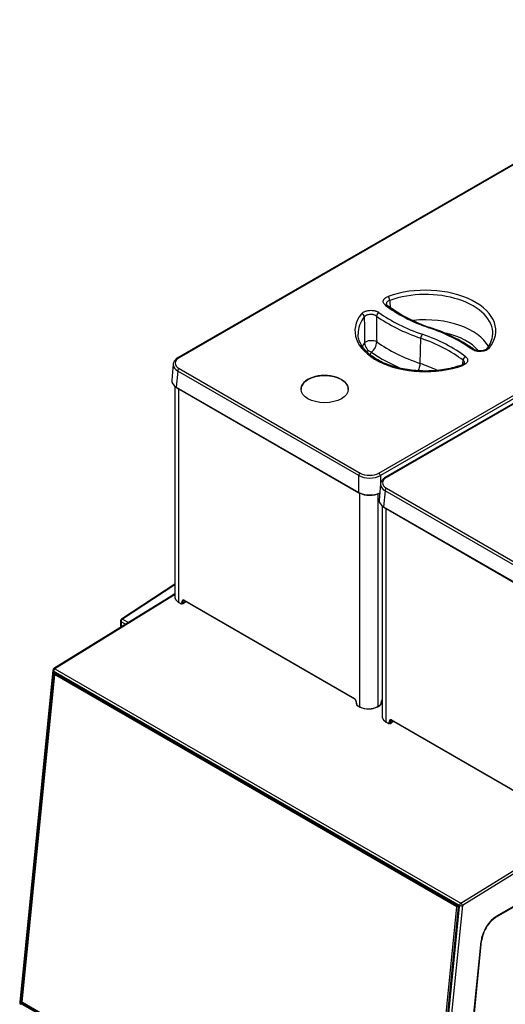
# Model space of a CAD drawing. Header units: millimetres. Extents: x 21 to 270, y 0 to 189.
# Tile 30 of 39: x 202 to 225, y 121 to 169. Entities that reach past the tile are written whole.
import ezdxf

# ---------------------------------------------------------------- set-up
doc = ezdxf.new("R2010")
doc.units = ezdxf.units.MM
doc.layers.add('134.125_BW4_CTM-', color=7, linetype='Continuous')
doc.layers.add('Standard', color=7, linetype='Continuous')

# ---------------------------------------------------------------- blocks, each defined once
blk = doc.blocks.new('SE')
at = {"layer": '134.125_BW4_CTM-', "color": 7, "linetype": 'Continuous'}
for p, q in [((38.988, 85.971), (10.644, 69.606)), ((39.038, 85.966), (10.694, 69.601)), ((20.37, 64.014), (48.715, 80.379)), ((48.786, 80.261), (20.441, 63.896)), ((49.029, 80.174), (20.685, 63.809)), ((49.079, 80.169), (20.735, 63.804)), ((22.367, 69.319), (22.394, 70.544)), ((10.406, 69.285), (10.335, 68.506)), ((10.623, 68.957), (10.552, 68.179)), ((19.389, 63.896), (10.623, 68.957)), ((10.694, 69.075), (19.459, 64.014)), ((10.485, 68.225), (10.485, 58.009)), ((10.552, 68.179), (19.389, 63.078)), ((10.563, 68.154), (19.399, 63.053)), ((10.666, 68.095), (10.666, 57.763)), ((16.597, 68.066), (16.597, 68.066)), ((18.883, 68.066), (18.883, 68.066)), ((19.389, 63.078), (19.389, 63.896)), ((20.441, 63.896), (20.441, 63.488)), ((20.447, 63.488), (20.376, 62.709)), ((19.441, 52.696), (19.441, 63.046)), ((20.318, 63.012), (20.318, 52.714)), ((20.664, 63.16), (20.593, 62.382)), ((29.43, 58.099), (20.664, 63.16)), ((20.735, 63.278), (29.5, 58.217)), ((20.526, 62.428), (20.526, 52.212)), ((20.593, 62.382), (29.43, 57.281)), ((20.604, 62.357), (29.44, 57.256)), ((20.707, 62.298), (20.707, 51.966)), ((10.485, 58.641), (7.902, 56.942)), ((10.485, 58.605), (7.951, 56.937)), ((10.335, 58.073), (4.631, 54.544)), ((10.422, 58.09), (4.681, 54.539)), ((10.485, 58.163), (10.354, 58.082)), ((10.485, 58.13), (10.42, 58.09)), ((10.485, 58.085), (10.422, 58.09)), ((10.666, 57.763), (10.781, 57.696)), ((10.672, 57.749), (10.787, 57.683)), ((10.831, 57.72), (10.838, 57.812)), ((10.848, 57.676), (11.007, 57.775)), ((10.88, 57.81), (10.873, 57.718)), ((10.873, 57.718), (11.007, 57.801)), ((10.929, 57.856), (19.178, 53.093)), ((10.936, 57.842), (19.184, 53.08)), ((7.857, 56.858), (7.857, 56.539)), ((8.103, 56.692), (7.885, 56.818)), ((7.885, 56.818), (7.885, 56.557)), ((7.951, 56.937), (8.235, 56.773)), ((4.584, 54.469), (2.973, 38.385)), ((4.614, 54.428), (3.002, 38.344)), ((24.271, 43.079), (4.614, 54.428)), ((4.664, 54.372), (24.216, 43.084)), ((4.681, 54.539), (24.339, 43.19)), ((3.019, 38.402), (4.616, 54.345)), ((4.658, 54.342), (3.061, 38.399)), ((3.071, 38.432), (4.66, 54.293)), ((4.66, 54.258), (3.071, 38.396)), ((4.679, 54.35), (4.658, 54.342)), ((4.66, 54.258), (4.662, 54.297)), ((4.662, 54.297), (4.66, 54.293)), ((24.134, 43.015), (4.66, 54.258)), ((4.7, 54.316), (4.662, 54.297)), ((4.67, 54.356), (24.222, 43.067)), ((4.722, 54.326), (4.7, 54.316)), ((4.7, 54.316), (24.173, 43.073)), ((19.261, 52.954), (19.268, 52.854)), ((19.27, 52.944), (19.277, 52.843)), ((20.482, 52.865), (20.49, 52.972)), ((20.491, 52.875), (20.499, 52.982)), ((20.526, 53.052), (20.522, 53.05)), ((19.326, 52.763), (19.441, 52.696)), ((19.333, 52.749), (19.448, 52.683)), ((20.313, 52.7), (20.429, 52.772)), ((20.318, 52.714), (20.435, 52.786)), ((20.871, 51.923), (20.879, 52.015)), ((20.889, 51.879), (21.048, 51.977)), ((20.921, 52.013), (20.914, 51.921)), ((20.914, 51.921), (21.048, 52.004)), ((20.97, 52.059), (29.219, 47.296)), ((20.977, 52.045), (29.225, 47.283)), ((20.707, 51.966), (20.822, 51.899)), ((20.713, 51.952), (20.828, 51.885)), ((24.339, 43.19), (30.079, 46.741)), ((30.101, 46.588), (24.412, 43.069)), ((26.063, 42.519), (28.845, 44.125)), ((26.084, 42.565), (28.866, 44.171)), ((22.545, 27.153), (24.134, 43.015)), ((24.204, 43.009), (22.615, 27.148)), ((24.244, 43.02), (22.647, 27.077)), ((24.253, 43.008), (22.656, 27.065)), ((22.66, 26.995), (24.271, 43.079)), ((24.412, 43.069), (22.801, 26.985)), ((24.134, 43.015), (24.171, 43.033)), ((24.171, 43.033), (24.173, 43.073)), ((24.204, 43.009), (24.171, 43.033)), ((24.173, 43.073), (24.196, 43.083)), ((24.244, 43.027), (24.204, 43.009)), ((24.001, 28.248), (25.312, 41.33)), ((24.03, 28.279), (25.341, 41.361)), ((3.002, 38.344), (22.66, 26.995)), ((22.608, 27.038), (3.056, 38.326)), ((3.061, 38.399), (3.069, 38.403)), ((3.071, 38.432), (3.069, 38.393)), ((3.071, 38.396), (3.069, 38.393)), ((3.069, 38.393), (3.102, 38.369)), ((3.071, 38.396), (22.545, 27.153)), ((3.1, 38.37), (3.08, 38.361)), ((3.08, 38.361), (22.632, 27.073)), ((22.576, 27.125), (3.102, 38.369))]:
    blk.add_line(p, q, dxfattribs=at)
for centre, radius, start, end in [((25.072, 77.882), 7.168, 233.0961, 251.8109), ((1075.549, 142.375), 1056.978, 183.797086, 183.815158), ((753.361, 76.039), 733.714, 180.348573, 180.447031), ((804.98, 77.685), 784.754, 180.443007, 180.534564), ((20.159, 63.057), 8.449, 55.3745, 71.5447), ((24.764, 70.776), 1.111, 318.6647, 356.9511), ((20.213, 70.37), 0.546, 185.7936, 247.6566), ((19.554, 70.41), 0.709, 309.6232, 356.2017), ((7.957, 56.858), 0.1, 123.3487, 180), ((4.684, 54.459), 0.1, 121.7423, 174.279), ((19.09, 52.936), 0.172, 5.9466, 56.6749), ((20.673, 52.962), 0.176, 149.8449, 173.5803), ((19.411, 52.869), 0.143, 186.2541, 236.9112), ((19.863, 53.55), 0.952, 243.7056, 298.545), ((19.864, 53.482), 0.892, 243.2962, 299.0687), ((20.352, 52.889), 0.14, 303.679, 354.4559), ((24.192, 43.024), 0.0527, 355.7681, 55.0557), ((26.865, 41.247), 1.504, 122.2414, 153.9919), ((26.835, 41.186), 1.504, 151.4009, 173.3336), ((3.072, 38.375), 0.1, 174.279, 240), ((3.102, 38.396), 0.0414, 175.3502, 236.8166)]:
    blk.add_arc(centre, radius, start, end, dxfattribs=at)
for centre, major_axis, ratio, start_param, end_param in [((22.619, 70.9), (-3.412, 0), 0.57735, 2.707334, 5.270538), ((20.812, 72.448), (-0.051, 0.141), 0.432431, 4.052388, 5.588278), ((22.619, 70.781), (-3.262, 0), 0.57735, 3.116897, 5.270538), ((20.675, 72.031), (-0.092, -0.118), 0.655377, 3.140478, 4.011698), ((26.518, 74.66), (-7.279, 0), 0.57735, 0.639038, 1.032356), ((22.619, 70.9), (3.412, 0), 0.57735, 2.706346, 5.271779), ((22.619, 70.781), (3.262, 0), 0.57735, 2.706346, 3.159762), ((19.525, 71.608), (-0.117, 0.094), 0.740371, 3.714179, 5.250069), ((20.366, 71.668), (-0.087, -0.122), 0.634748, 3.985382, 5.521272), ((26.548, 74.559), (-8.101, 0), 0.57735, 0.680267, 1.032356), ((26.548, 74.677), (-7.951, 0), 0.57735, 0.680267, 1.032356), ((22.619, 69.582), (-3.211, 0), 0.57735, 3.44219, 4.894923), ((22.785, 70.93), (-0.049, -0.142), 0.418697, 3.141176, 3.830586), ((18.708, 67.111), (7.951, 0), 0.57735, 0.683359, 1.032356), ((22.47, 70.614), (-0.049, -0.142), 0.418697, 3.830586, 5.366475), ((18.738, 67.129), (7.279, 0), 0.57735, 0.642644, 1.032356), ((22.619, 69.267), (-2.811, 0), 0.57735, 3.572769, 4.355132), ((22.619, 70.781), (-3.262, 0), 0.57735, -3.176975, -3.166288), ((22.619, 69.582), (3.211, 0), 0.57735, -3.548048, -3.448788), ((19.991, 70.245), (-0.35, -0.004), 0.522024, 3.826565, 5.869638), ((26.548, 73.36), (-8.152, 0), 0.57735, 0.690072, 1.032356), ((18.738, 67.01), (7.129, 0), 0.57735, 0.642644, 1.032356), ((22.619, 69.267), (2.811, 0), 0.57735, -3.518881, -3.439807), ((26.548, 73.045), (-8.552, 0), 0.57735, 0.699773, 0.941551), ((24.565, 69.525), (-0.092, -0.119), 0.653617, 4.009315, 5.545204), ((24.874, 69.887), (-0.087, -0.122), 0.633158, 3.133772, 3.98349), ((25.715, 69.948), (0.117, -0.094), 0.740711, 3.148681, 3.180524), ((25.715, 69.948), (0.117, -0.094), 0.740711, 2.107541, 3.148681), ((11.152, 69.257), (0.746, -0.009), 0.576137, 3.096348, 3.159398), ((11.152, 69.257), (0.746, -0.009), 0.576137, 3.159398, 3.932593), ((11.152, 69.338), (0.647, 0), 0.575771, 2.357564, 3.925621), ((10.694, 69.52), (0.05, -0.0866), 0.57735, 2.356194, 3.141785), ((22.162, 69.132), (0.13, 0.378), 0.418697, 4.409327, 5.366475), ((18.738, 65.811), (7.078, 0), 0.57735, 0.893972, 1.032356), ((24.43, 69.107), (0.051, -0.141), 0.43329, 2.446304, 3.143677), ((10.694, 68.994), (-0.05, -0.0866), 0.57735, 3.926991, 5.445427), ((17.74, 68.082), (1.143, 0), 0.57735, 0, 3.166288), ((11.081, 68.481), (0.747, -0.005), 0.575968, 3.092858, 3.929104), ((10.588, 68.198), (0.025, 0.0433), 0.57735, 2.303835, 3.141593), ((17.74, 68.082), (1.143, 0), 0.57735, 6.25849, 6.283185), ((19.459, 63.933), (-0.05, -0.0866), 0.57735, 3.926991, 5.445427), ((19.915, 64.197), (0.745, 0), 0.570409, 3.92836, 5.496418), ((19.915, 64.279), (-0.645, 0), 0.578934, 0.786768, 2.354825), ((20.37, 63.933), (0.05, -0.0866), 0.57735, 0.837758, 2.356194), ((21.192, 63.46), (0.746, -0.009), 0.576137, 3.096348, 3.159398), ((21.192, 63.46), (0.746, -0.009), 0.576137, 3.159398, 3.932593), ((21.192, 63.541), (0.647, 0), 0.575771, 2.357564, 3.925621), ((20.735, 63.723), (0.05, -0.0866), 0.57735, 2.356194, 3.141785), ((19.424, 63.096), (0.025, 0.0433), 0.57735, 2.303835, 3.141593), ((19.915, 63.381), (-0.745, 0), 0.574671, 0.786768, 2.294429), ((19.424, 63.096), (0.025, 0.0433), 0.57735, 3.141593, 3.926991), ((19.915, 63.34), (0.695, 0), 0.578934, 3.92836, 5.496418), ((20.406, 63.096), (-0.025, 0.0433), 0.57735, -3.926991, -3.871335), ((20.735, 63.197), (-0.05, -0.0866), 0.57735, 3.926991, 5.445427), ((21.122, 62.684), (0.747, -0.005), 0.575968, 3.092858, 3.929104), ((20.629, 62.401), (0.025, 0.0433), 0.57735, 2.303835, 3.141593), ((10.422, 58.009), (0.12, -0.019), 0.670483, 1.674821, 2.477103), ((10.687, 57.775), (0.015, 0.026), 0.57735, 2.356194, 3.141593), ((10.781, 57.754), (-0.035, 0.0607), 0.577352, 2.356832, 3.840308), ((10.852, 57.732), (-0.0299, 0.0024), 0.625473, 0.83301, 2.40685), ((10.929, 57.75), (0.065, -0.113), 0.577352, 2.356832, 3.840308), ((10.859, 57.824), (-0.0299, 0.0024), 0.625473, 0.83301, 2.40685), ((10.951, 57.868), (0.015, 0.026), 0.57735, 2.356194, 3.141593), ((10.802, 57.709), (0.015, 0.026), 0.57735, 2.356194, 3.141593), ((10.802, 57.709), (0.015, 0.026), 0.57735, 3.141593, 3.962727), ((7.957, 56.858), (0.1, 0), 0.57735, 3.141593, 3.909538), ((7.957, 56.858), (0.0501, 0.0866), 0.596656, 0.855963, 2.356662), ((7.957, 56.858), (0.055, -0.0835), 0.53567, 2.341095, 3.141593), ((4.684, 54.459), (0.0995, -0.01), 0.502685, 3.141593, 3.98105), ((4.684, 54.459), (-0.05, -0.0866), 0.57735, 3.962727, 5.375614), ((4.659, 54.321), (0.024, -0.055), 0.643214, 2.425318, 3.99581), ((4.684, 54.459), (0.0526, -0.085), 0.556354, 2.338954, 3.141593), ((4.685, 54.382), (0.015, 0.026), 0.57735, 2.234021, 3.141593), ((4.637, 54.354), (0.0299, -0.003), 0.502685, 3.98105, 5.534393), ((19.199, 53.106), (0.015, 0.026), 0.57735, 2.356194, 3.149571), ((19.178, 52.987), (-0.065, 0.113), 0.577349, 4.014951, 5.498427), ((19.291, 52.956), (0.0299, 0.0022), 0.524834, 3.129043, 3.887004), ((20.582, 53.015), (-0.065, -0.113), 0.57735, 4.583764, 5.410521), ((20.469, 52.984), (-0.0299, 0.0022), 0.524834, 2.396181, 3.148963), ((19.298, 52.856), (0.0299, 0.0022), 0.524834, 3.141593, 3.887004), ((19.326, 52.82), (-0.035, 0.0607), 0.577349, 0.873358, 2.356834), ((19.348, 52.775), (0.015, 0.026), 0.57735, 2.356194, 3.141593), ((19.463, 52.709), (0.015, 0.026), 0.57735, 2.356194, 3.141593), ((19.463, 52.709), (0.015, 0.026), 0.57735, 3.141593, 3.962727), ((20.297, 52.726), (-0.0158, 0.0255), 0.556354, 2.338954, 3.141593), ((20.297, 52.726), (-0.0158, 0.0255), 0.556354, 3.141593, 3.90975), ((20.414, 52.798), (-0.0158, 0.0255), 0.556354, 3.141593, 3.90975), ((20.433, 52.842), (-0.035, -0.0606), 0.57735, 0.821134, 2.268928), ((20.461, 52.878), (-0.0299, 0.0022), 0.524834, 2.396181, 3.141593), ((20.97, 51.953), (0.065, -0.113), 0.577352, 2.356832, 3.840308), ((20.9, 52.027), (-0.0299, 0.0024), 0.625473, 0.83301, 2.40685), ((20.992, 52.071), (0.015, 0.026), 0.57735, 2.356194, 3.141593), ((20.728, 51.978), (0.015, 0.026), 0.57735, 2.356194, 3.141593), ((20.822, 51.956), (-0.035, 0.0607), 0.577352, 2.356832, 3.840308), ((20.843, 51.911), (0.015, 0.026), 0.57735, 2.356194, 3.141593), ((20.843, 51.911), (0.015, 0.026), 0.57735, 3.141593, 3.962727), ((20.893, 51.935), (-0.0299, 0.0024), 0.625473, 0.83301, 2.40685), ((24.237, 43.093), (0.015, 0.026), 0.57735, 2.234021, 3.143662), ((24.211, 43.033), (-0.024, 0.055), 0.643602, 3.996216, 5.566707), ((24.274, 43.017), (0.0299, -0.003), 0.502685, 3.141593, 3.98105), ((24.341, 43.11), (0.05, 0.0866), 0.57735, 0.821134, 2.234021), ((24.341, 43.11), (-0.0995, 0.01), 0.502685, 0.839458, 2.410254), ((24.341, 43.11), (0.0526, -0.085), 0.556354, 0.768158, 2.338954), ((26.084, 41.666), (-0.55, -0.953), 0.57735, 3.926991, 5.375614), ((26.013, 42.605), (-0.05, 0.0866), 0.57735, 3.133528, 3.926991), ((25.241, 41.371), (-0.0995, 0.01), 0.502685, 2.410254, 3.141593), ((3.072, 38.375), (0.0995, -0.01), 0.502685, 3.141593, 3.98105), ((3.072, 38.375), (0.05, 0.0866), 0.57735, 2.234021, 3.141593), ((3.062, 38.378), (0.024, -0.055), 0.643602, 3.996216, 5.566707), ((3.04, 38.412), (0.0299, -0.003), 0.502685, 3.98105, 5.534393), ((3.077, 38.336), (0.015, 0.026), 0.57735, 0.680678, 2.234021)]:
    blk.add_ellipse(centre, major_axis=major_axis, ratio=ratio, start_param=start_param, end_param=end_param, dxfattribs=at)
blk.add_ellipse((17.74, 68.083), major_axis=(-1.143, 0), ratio=0.57735, dxfattribs=at)
for points, knots in [([(20.675, 72.154), (20.655, 72.17), (20.637, 72.187), (20.608, 72.223), (20.597, 72.242), (20.582, 72.281), (20.578, 72.3), (20.576, 72.34), (20.579, 72.36), (20.589, 72.389), (20.593, 72.399), (20.603, 72.418), (20.608, 72.427), (20.628, 72.455), (20.645, 72.472), (20.683, 72.505), (20.706, 72.521), (20.755, 72.548), (20.782, 72.56), (20.812, 72.571)], [0, 0, 0, 0, 0.125, 0.125, 0.25, 0.25, 0.375, 0.375, 0.5, 0.5, 0.5625, 0.5625, 0.625, 0.625, 0.75, 0.75, 0.875, 0.875, 1, 1, 1, 1]), ([(20.891, 72.379), (20.871, 72.372), (20.852, 72.364), (20.817, 72.345), (20.801, 72.335), (20.774, 72.312), (20.763, 72.3), (20.744, 72.274), (20.737, 72.261), (20.728, 72.234), (20.726, 72.22), (20.727, 72.205), (20.727, 72.203), (20.727, 72.202)], [0, 0, 0, 0, 0.196662, 0.196662, 0.393323, 0.393323, 0.589985, 0.589985, 0.786646, 0.786646, 0.983308, 0.983308, 1, 1, 1, 1]), ([(20.772, 72.15), (20.762, 72.157), (20.734, 72.177), (20.728, 72.196), (20.727, 72.2), (20.728, 72.202)], [0, 0, 0, 0, 0.233132, 0.735942, 1, 1, 1, 1]), ([(19.525, 71.73), (19.543, 71.753), (19.565, 71.773), (19.605, 71.801), (19.62, 71.81), (19.651, 71.827), (19.683, 71.843), (19.719, 71.856), (19.756, 71.867), (19.775, 71.873), (19.834, 71.886), (19.875, 71.892), (19.959, 71.898), (20.001, 71.898), (20.064, 71.893), (20.085, 71.891), (20.126, 71.885), (20.166, 71.877), (20.204, 71.866), (20.241, 71.854), (20.259, 71.848), (20.309, 71.826), (20.34, 71.809), (20.366, 71.79)], [0, 0, 0, 0, 0.125, 0.125, 0.1875, 0.1875, 0.25, 0.3125, 0.3125, 0.375, 0.375, 0.5, 0.5, 0.625, 0.625, 0.6875, 0.6875, 0.75, 0.8125, 0.8125, 0.875, 0.875, 1, 1, 1, 1]), ([(20.25, 71.617), (20.231, 71.631), (20.21, 71.644), (20.174, 71.66), (20.162, 71.665), (20.136, 71.673), (20.109, 71.681), (20.082, 71.687), (20.053, 71.691), (20.038, 71.693), (19.994, 71.697), (19.965, 71.697), (19.906, 71.693), (19.877, 71.688), (19.836, 71.679), (19.822, 71.675), (19.796, 71.666), (19.772, 71.657), (19.749, 71.646), (19.727, 71.634), (19.717, 71.627), (19.689, 71.607), (19.673, 71.592), (19.661, 71.576)], [0, 0, 0, 0, 0.125, 0.125, 0.1875, 0.1875, 0.25, 0.3125, 0.3125, 0.375, 0.375, 0.5, 0.5, 0.625, 0.625, 0.6875, 0.6875, 0.75, 0.8125, 0.8125, 0.875, 0.875, 1, 1, 1, 1]), ([(24.379, 69.248), (24.31, 69.225), (24.14, 69.166), (23.812, 69.079), (23.413, 69.007), (22.998, 68.964), (22.578, 68.952), (22.157, 68.97), (21.745, 69.019), (21.347, 69.098), (20.971, 69.204), (20.622, 69.336), (20.308, 69.492), (20.032, 69.667), (19.8, 69.86), (19.614, 70.065), (19.475, 70.279), (19.391, 70.497), (19.354, 70.659), (19.359, 70.738), (19.36, 70.746)], [0, 0, 0, 0, 0.031414, 0.091443, 0.151562, 0.211739, 0.27195, 0.332172, 0.392374, 0.452528, 0.512607, 0.572589, 0.632458, 0.692217, 0.75191, 0.811616, 0.871532, 0.932018, 0.99353, 1, 1, 1, 1]), ([(24.565, 69.647), (24.585, 69.631), (24.603, 69.614), (24.632, 69.578), (24.644, 69.559), (24.659, 69.52), (24.663, 69.501), (24.665, 69.461), (24.662, 69.441), (24.653, 69.412), (24.649, 69.402), (24.639, 69.383), (24.633, 69.373), (24.613, 69.346), (24.597, 69.328), (24.558, 69.296), (24.536, 69.28), (24.486, 69.253), (24.459, 69.24), (24.43, 69.23)], [0, 0, 0, 0, 0.125, 0.125, 0.25, 0.25, 0.375, 0.375, 0.5, 0.5, 0.5625, 0.5625, 0.625, 0.625, 0.75, 0.75, 0.875, 0.875, 1, 1, 1, 1]), ([(25.715, 70.071), (25.697, 70.048), (25.674, 70.028), (25.634, 70), (25.62, 69.991), (25.589, 69.974), (25.557, 69.958), (25.521, 69.945), (25.484, 69.933), (25.465, 69.928), (25.406, 69.915), (25.366, 69.909), (25.281, 69.903), (25.239, 69.903), (25.176, 69.907), (25.156, 69.91), (25.115, 69.916), (25.075, 69.924), (25.037, 69.934), (25, 69.946), (24.982, 69.953), (24.931, 69.974), (24.901, 69.991), (24.874, 70.01)], [0, 0, 0, 0, 0.125, 0.125, 0.1875, 0.1875, 0.25, 0.3125, 0.3125, 0.375, 0.375, 0.5, 0.5, 0.625, 0.625, 0.6875, 0.6875, 0.75, 0.8125, 0.8125, 0.875, 0.875, 1, 1, 1, 1]), ([(25.593, 70.04), (25.59, 70.035), (25.58, 70.021), (25.52, 69.981), (25.422, 69.946), (25.295, 69.927), (25.159, 69.934), (25.046, 69.963), (24.978, 69.995), (24.963, 70.008), (24.962, 70.01)], [0, 0, 0, 0, 0.07239, 0.212625, 0.362018, 0.519575, 0.683001, 0.846237, 0.987555, 1, 1, 1, 1]), ([(10.644, 69.606), (10.615, 69.589), (10.545, 69.544), (10.458, 69.449), (10.406, 69.338), (10.41, 69.276), (10.412, 69.251)], [0, 0, 0, 0, 0.185088, 0.536853, 0.835758, 1, 1, 1, 1]), ([(24.513, 69.351), (24.514, 69.35), (24.514, 69.345), (24.506, 69.325), (24.457, 69.281), (24.405, 69.261), (24.377, 69.249)], [0, 0, 0, 0, 0.11713, 0.450056, 0.743123, 1, 1, 1, 1]), ([(24.514, 69.351), (24.515, 69.355), (24.515, 69.359), (24.514, 69.376), (24.511, 69.39), (24.5, 69.417), (24.492, 69.43), (24.472, 69.455), (24.459, 69.466), (24.445, 69.477)], [0, 0, 0, 0, 0.082248, 0.082248, 0.388165, 0.388165, 0.694083, 0.694083, 1, 1, 1, 1]), ([(20.685, 63.809), (20.656, 63.791), (20.586, 63.747), (20.499, 63.652), (20.447, 63.541), (20.451, 63.479), (20.453, 63.454)], [0, 0, 0, 0, 0.185088, 0.536853, 0.835758, 1, 1, 1, 1]), ([(10.485, 58.021), (10.485, 58.021), (10.485, 58.017), (10.485, 58.01), (10.486, 57.998), (10.487, 57.987), (10.489, 57.976), (10.492, 57.966), (10.495, 57.955), (10.498, 57.945), (10.502, 57.935), (10.506, 57.925), (10.511, 57.915), (10.516, 57.905), (10.522, 57.896), (10.528, 57.887), (10.534, 57.878), (10.54, 57.869), (10.547, 57.86), (10.554, 57.852), (10.562, 57.844), (10.57, 57.836), (10.577, 57.828), (10.586, 57.82), (10.594, 57.813), (10.602, 57.806), (10.611, 57.799), (10.62, 57.793), (10.629, 57.786), (10.638, 57.78), (10.647, 57.774), (10.657, 57.768), (10.663, 57.765), (10.666, 57.763)], [0, 0, 0, 0, 0.002202, 0.041109, 0.079627, 0.117755, 0.155493, 0.192842, 0.229801, 0.266371, 0.302551, 0.338342, 0.373743, 0.408755, 0.443377, 0.47761, 0.511453, 0.544907, 0.577971, 0.610647, 0.642932, 0.674829, 0.706336, 0.737454, 0.768182, 0.798522, 0.828472, 0.858033, 0.887204, 0.915987, 0.94438, 0.972385, 1, 1, 1, 1]), ([(10.873, 57.718), (10.872, 57.699), (10.864, 57.685), (10.838, 57.672), (10.821, 57.675), (10.803, 57.685)], [0, 0, 0, 0, 0.5, 0.5, 1, 1, 1, 1]), ([(10.93, 57.853), (10.928, 57.853), (10.922, 57.854), (10.915, 57.854), (10.908, 57.852), (10.901, 57.849), (10.895, 57.845), (10.889, 57.839), (10.885, 57.831), (10.882, 57.821), (10.881, 57.814), (10.88, 57.81)], [0, 0, 0, 0, 0.094551, 0.193252, 0.296089, 0.403062, 0.514173, 0.629422, 0.748809, 0.872335, 1, 1, 1, 1]), ([(4.682, 54.356), (4.681, 54.356), (4.678, 54.358), (4.674, 54.358), (4.671, 54.358), (4.668, 54.358), (4.665, 54.356), (4.662, 54.353), (4.66, 54.35), (4.659, 54.346), (4.658, 54.344), (4.658, 54.342)], [0, 0, 0, 0, 0.111142, 0.222261, 0.333363, 0.444456, 0.555544, 0.666637, 0.777739, 0.888858, 1, 1, 1, 1]), ([(20.526, 52.224), (20.526, 52.224), (20.526, 52.22), (20.526, 52.212), (20.527, 52.201), (20.528, 52.19), (20.53, 52.179), (20.533, 52.169), (20.535, 52.158), (20.539, 52.148), (20.543, 52.138), (20.547, 52.127), (20.552, 52.118), (20.557, 52.108), (20.563, 52.099), (20.569, 52.089), (20.575, 52.08), (20.581, 52.072), (20.588, 52.063), (20.595, 52.055), (20.603, 52.046), (20.61, 52.039), (20.618, 52.031), (20.627, 52.023), (20.635, 52.016), (20.643, 52.009), (20.652, 52.002), (20.661, 51.996), (20.67, 51.989), (20.679, 51.983), (20.688, 51.977), (20.698, 51.971), (20.704, 51.967), (20.707, 51.966)], [0, 0, 0, 0, 0.002202, 0.041109, 0.079627, 0.117755, 0.155493, 0.192842, 0.229801, 0.266371, 0.302551, 0.338342, 0.373743, 0.408755, 0.443377, 0.47761, 0.511453, 0.544907, 0.577971, 0.610647, 0.642932, 0.674829, 0.706336, 0.737454, 0.768182, 0.798522, 0.828472, 0.858033, 0.887204, 0.915987, 0.94438, 0.972385, 1, 1, 1, 1]), ([(20.971, 52.055), (20.968, 52.056), (20.963, 52.057), (20.956, 52.057), (20.949, 52.055), (20.942, 52.052), (20.936, 52.048), (20.93, 52.041), (20.926, 52.034), (20.923, 52.024), (20.922, 52.016), (20.921, 52.013)], [0, 0, 0, 0, 0.094551, 0.193252, 0.296089, 0.403062, 0.514173, 0.629422, 0.748809, 0.872335, 1, 1, 1, 1]), ([(20.914, 51.921), (20.913, 51.902), (20.905, 51.888), (20.879, 51.875), (20.862, 51.878), (20.844, 51.887)], [0, 0, 0, 0, 0.5, 0.5, 1, 1, 1, 1])]:
    blk.add_open_spline(points, degree=3, knots=knots, dxfattribs=at)
blk.add_open_spline([(24.432, 69.274), (24.436, 69.341), (24.44, 69.409), (24.445, 69.477)], degree=3, dxfattribs=at)

msp = doc.modelspace()

# ---------------------------------------------------------------- block references
at = {"layer": 'Standard', "color": 7}
msp.add_blockref('SE', (198.697, 82.5764), dxfattribs=at)

doc.saveas('drawing.dxf')
